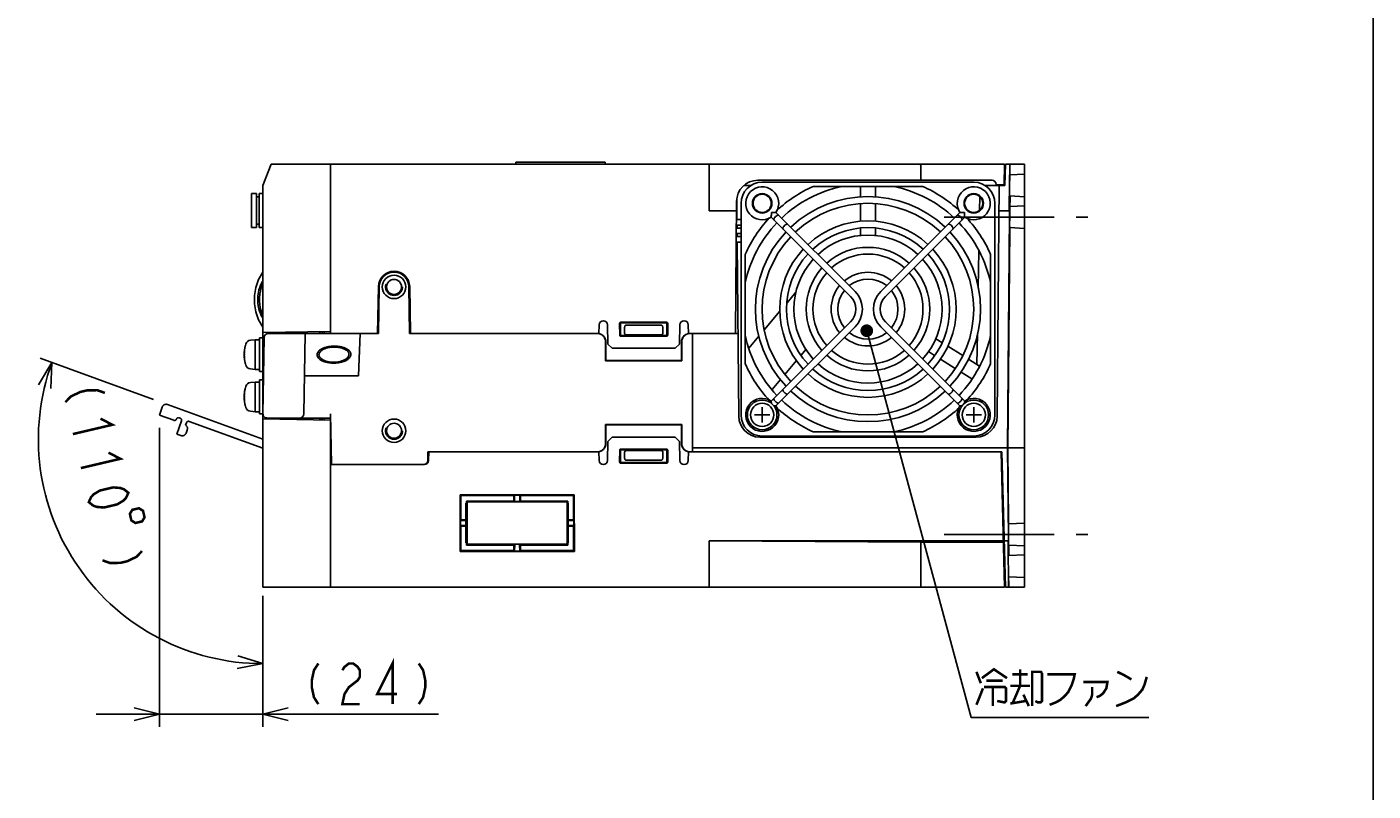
# Model space of a CAD drawing. Extents: x 0 to 1260, y 0 to 891.
# Tile 16 of 36: x 942 to 1260, y 181 to 361. Entities that reach past the tile are written whole.
import ezdxf

# ---------------------------------------------------------------- set-up
doc = ezdxf.new("R2010")
doc.units = 0
doc.header["$LTSCALE"] = 69.3
for name, pattern in [('CENTER', [0.6, 0.375, -0.075, 0.075, -0.075]), ('HIDDEN', [0.2, 0.1, -0.1]), ('PHANTOM', [0.8, 0.45, -0.05, 0.1, -0.05, 0.1, -0.05])]:
    doc.linetypes.add(name, pattern=pattern)
doc.layers.get('0').update_dxf_attribs({"linetype": 'CONTINUOUS'})
for name, color, linetype in [('ALL_AXIS', 7, 'CONTINUOUS'), ('ALL_CURVE', 7, 'CONTINUOUS'), ('ALL_DIM', 7, 'CONTINUOUS'), ('ALL_FEATURES', 7, 'CONTINUOUS'), ('ALL_NOTE', 7, 'CONTINUOUS'), ('DEFAULT_2', 8, 'HIDDEN')]:
    doc.layers.add(name, color=color, linetype=linetype)
doc.dimstyles.get("Standard").update_dxf_attribs({"dimtxt": 2.5, "dimasz": 2.5, "dimexe": 1.25, "dimexo": 0.625, "dimtad": 1, "dimcen": 2.5, "dimazin": 3, "dimtfac": 1, "dimtmove": 0, "dimatfit": 3})

# ---------------------------------------------------------------- blocks, each defined once
blk = doc.blocks.new('_OPEN')
at = {"color": 0, "linetype": 'BYBLOCK'}
for p, q in [((0, 0), (-1, 0.25)), ((-1, -0.25), (0, 0)), ((-1, 0), (0, 0))]:
    blk.add_line(p, q, dxfattribs=at)
blk = doc.blocks.new('*D9')
at = {"layer": 'ALL_DIM', "color": 2, "linetype": 'CONTINUOUS'}
for p, q in [((973.2, 266.44), (973.2, 195.75)), ((997.62, 226.75), (997.62, 195.75)), ((973.2, 198.75), (958.2, 198.75)), ((958.2, 198.75), (985.41, 198.75)), ((1039.11, 198.75), (985.41, 198.75)), ((997.62, 198.75), (1039.11, 198.75))]:
    blk.add_line(p, q, dxfattribs=at)
at = {"layer": 'ALL_DIM', "color": 2, "linetype": 'CONTINUOUS', "xscale": 6, "yscale": 6, "zscale": 6}
blk.add_blockref('_OPEN', (973.2, 198.75), dxfattribs=at)
at = {"layer": 'ALL_DIM', "color": 2, "linetype": 'CONTINUOUS', "xscale": 6, "yscale": 6, "zscale": 6, "rotation": 180}
blk.add_blockref('_OPEN', (997.62, 198.75), dxfattribs=at)
blk = doc.blocks.new('*D10')
at = {"layer": 'ALL_DIM', "color": 2, "linetype": 'CONTINUOUS'}
for p, q in [((971.79, 273.15), (944.96, 282.92)), ((997.62, 224.79), (997.62, 207.71))]:
    blk.add_line(p, q, dxfattribs=at)
for points in [[(947.49, 275.71), (947.78, 281.89), (944.62, 276.58)], [(991.55, 209.55), (997.62, 210.71), (991.72, 212.54)]]:
    blk.add_lwpolyline(points, dxfattribs=at)
for start, end in [(160, 215), (215, 270)]:
    blk.add_arc((997.62, 263.75), 53.04, start, end, dxfattribs=at)

msp = doc.modelspace()

# ---------------------------------------------------------------- linework, layer by layer
at = {"color": 7, "linetype": 'CONTINUOUS'}
for p, q in [((1260, 0), (1260, 891)), ((1011.387, 268.75), (1011.387, 268.31))]:
    msp.add_line(p, q, dxfattribs=at)
at = {"layer": 'ALL_AXIS', "color": 7, "linetype": 'CONTINUOUS'}
for p, q in [((1165.625, 324.5), (1115.625, 324.5)), ((994.925, 321.8), (994.925, 313.8)), ((994.925, 321.8), (996.125, 321.8)), ((996.725, 321.8), (997.625, 321.8)), ((1110.625, 319.5), (1110.625, 269.5)), ((1170.625, 269.5), (1170.625, 319.5)), ((1024.926, 299.815), (1024.732, 288.75)), ((1024.932, 288.75), (1025.126, 299.811)), ((1032.124, 299.811), (1032.318, 288.75)), ((1032.518, 288.75), (1032.324, 299.815)), ((994.706, 287.152), (995.825, 287.25)), ((995.825, 287.25), (995.825, 280.25)), ((995.825, 287.25), (996.825, 287.25)), ((996.825, 287.75), (996.825, 279.75)), ((996.825, 287.75), (997.625, 287.75)), ((997.625, 287.75), (997.625, 279.75)), ((1024.732, 288.75), (1020.625, 288.75)), ((1077.055, 288.75), (1032.518, 288.75)), ((997.625, 285.522), (997.918, 285.522)), ((994.706, 280.348), (995.825, 280.25)), ((995.825, 280.25), (996.825, 280.25)), ((997.625, 281.978), (997.856, 281.978)), ((994.706, 277.152), (995.825, 277.25)), ((995.825, 277.25), (995.825, 270.25)), ((995.825, 277.25), (996.825, 277.25)), ((996.825, 279.75), (997.625, 279.75)), ((996.825, 277.75), (996.825, 269.75)), ((996.825, 277.75), (997.625, 277.75)), ((997.625, 277.75), (997.625, 269.75)), ((997.625, 275.522), (997.743, 275.522)), ((997.625, 271.978), (997.681, 271.978)), ((994.706, 270.348), (995.825, 270.25)), ((995.825, 270.25), (996.825, 270.25)), ((996.825, 269.75), (997.625, 269.75)), ((1115.625, 264.5), (1165.625, 264.5))]:
    msp.add_line(p, q, dxfattribs=at)
at = {"layer": 'ALL_AXIS', "color": 7, "linetype": 'CENTER'}
for p, q in [((1158.625, 316.25), (1192.625, 316.25)), ((1158.625, 241.25), (1192.625, 241.25))]:
    msp.add_line(p, q, dxfattribs=at)
at = {"layer": 'ALL_AXIS', "color": 8, "linetype": 'PHANTOM'}
msp.add_line((979.479, 265.211), (979.741, 265.929), dxfattribs=at)
at = {"layer": 'ALL_AXIS', "color": 7, "linetype": 'CONTINUOUS'}
for points in [[(997.625, 292.4), (997.485, 292.588), (997.247, 292.994), (997.03, 293.461), (996.836, 293.989), (996.67, 294.583), (996.541, 295.245), (996.456, 295.983), (996.426, 296.797), (996.464, 297.631), (996.561, 298.393), (996.702, 299.057), (996.874, 299.64), (997.071, 300.153), (997.286, 300.603), (997.519, 300.994), (997.625, 301.136)], [(1014.361, 281.978), (1013.825, 281.998), (1013.329, 282.055), (1012.897, 282.137), (1012.525, 282.237), (1012.205, 282.348), (1011.932, 282.468), (1011.7, 282.592), (1011.506, 282.719), (1011.346, 282.845), (1011.216, 282.97), (1011.113, 283.091), (1011.034, 283.206), (1010.975, 283.317), (1010.933, 283.423), (1010.904, 283.526), (1010.889, 283.627), (1010.884, 283.727), (1010.891, 283.827), (1010.91, 283.928), (1010.941, 284.032), (1010.987, 284.14), (1011.05, 284.253), (1011.134, 284.372), (1011.243, 284.496), (1011.38, 284.624), (1011.548, 284.754), (1011.751, 284.885), (1011.993, 285.014), (1012.278, 285.137), (1012.611, 285.254), (1012.999, 285.357), (1013.449, 285.444), (1013.96, 285.502), (1014.499, 285.522)], [(1014.499, 285.522), (1015.035, 285.502), (1015.531, 285.445), (1015.963, 285.363), (1016.335, 285.263), (1016.655, 285.152), (1016.928, 285.032), (1017.159, 284.908), (1017.353, 284.781), (1017.514, 284.655), (1017.643, 284.53), (1017.746, 284.409), (1017.825, 284.294), (1017.884, 284.183), (1017.927, 284.077), (1017.955, 283.974), (1017.971, 283.873), (1017.975, 283.773), (1017.969, 283.673), (1017.95, 283.572), (1017.919, 283.468), (1017.873, 283.36), (1017.809, 283.247), (1017.725, 283.128), (1017.617, 283.004), (1017.48, 282.876), (1017.312, 282.746), (1017.108, 282.615), (1016.867, 282.486), (1016.582, 282.363), (1016.249, 282.246), (1015.861, 282.143), (1015.41, 282.056), (1014.9, 281.998), (1014.361, 281.978)]]:
    msp.add_lwpolyline(points, dxfattribs=at)
for centre, radius in [((1115.625, 319.5), 2.3), ((1165.625, 319.5), 2.3), ((1115.625, 269.5), 3.5), ((1115.625, 269.5), 2.75), ((1165.625, 269.5), 3.5), ((1165.625, 269.5), 2.75)]:
    msp.add_circle(centre, radius, dxfattribs=at)
for centre, radius, start, end in [((1115.625, 319.5), 5, 90, 180), ((1165.625, 319.5), 5, 0, 90), ((1140.625, 294.5), 26.6, 46.73029, 133.26971), ((1140.625, 294.5), 25, 46.82653, 133.17347), ((1140.625, 294.5), 20.85, 47.19874, 132.80126), ((1140.625, 294.5), 26.6, 136.723, 223.277), ((1140.625, 294.5), 19.25, 47.38192, 132.61808), ((1140.625, 294.5), 26.6, 316.723, 43.277), ((1140.625, 294.5), 25, 136.84144, 223.15856), ((1140.625, 294.5), 20.85, 137.20119, 222.79881), ((1140.625, 294.5), 14.6, 48.14348, 131.85652), ((1140.625, 294.5), 20.85, 317.20119, 42.79881), ((1140.625, 294.5), 25, 316.84144, 43.15856), ((1140.625, 294.5), 19.25, 137.38415, 222.61585), ((1140.625, 294.5), 13, 48.54035, 131.45965), ((1140.625, 294.5), 19.25, 317.38415, 42.61585), ((1028.625, 299.75), 3.7, 1, 179), ((1028.625, 299.75), 3.5, 1, 179), ((1140.625, 294.5), 14.6, 138.14592, 221.85408), ((1140.625, 294.5), 13, 138.53662, 221.46338), ((1140.625, 294.5), 8.7, 50.30245, 129.69755), ((1140.625, 294.5), 13, 318.53662, 41.46338), ((1140.625, 294.5), 14.6, 318.14592, 41.85408), ((1140.625, 294.5), 8.7, 140.2937, 219.7063), ((1140.625, 294.5), 7.1, 51.47048, 128.52952), ((1140.625, 294.5), 8.7, 320.2937, 39.7063), ((1140.625, 294.5), 7.1, 141.47048, 218.52952), ((1140.625, 294.5), 7.1, 321.47048, 38.52952), ((994.819, 285.857), 1.3, 95, 164.11915), ((1140.625, 294.5), 8.7, 230.30245, 309.69755), ((1140.625, 294.5), 7.1, 231.47048, 308.52952), ((1002.225, 283.75), 9, 164.11915, 195.88085), ((1140.625, 294.5), 14.6, 228.14348, 311.85652), ((1140.625, 294.5), 13, 228.54035, 311.45965), ((994.819, 281.643), 1.3, 195.88085, 265), ((1140.625, 294.5), 19.25, 227.38192, 312.61808), ((994.819, 275.857), 1.3, 95, 164.11915), ((1140.625, 294.5), 20.85, 227.19874, 312.80126), ((1002.225, 273.75), 9, 164.11915, 195.88085), ((1140.625, 294.5), 26.6, 226.73029, 313.26971), ((1140.625, 294.5), 25, 226.82653, 313.17347), ((994.819, 271.643), 1.3, 195.88085, 265), ((1115.625, 269.5), 5, 180, 270), ((1165.625, 269.5), 5, 270, 360)]:
    msp.add_arc(centre, radius, start, end, dxfattribs=at)
at = {"layer": 'ALL_AXIS', "color": 8, "linetype": 'PHANTOM'}
for centre, start, end in [((978.54, 265.553), 264.47751, 340), ((978.801, 266.271), 340, 55.52249)]:
    msp.add_arc(centre, 1, start, end, dxfattribs=at)
at = {"layer": 'ALL_CURVE', "color": 40, "linetype": 'CONTINUOUS'}
for p, q in [((993.473, 283.75), (993.225, 283.75)), ((993.473, 273.75), (993.225, 273.75)), ((1115.625, 271.3), (1115.625, 267.7)), ((1165.625, 271.3), (1165.625, 267.7)), ((1117.425, 269.5), (1113.825, 269.5)), ((1167.425, 269.5), (1163.825, 269.5))]:
    msp.add_line(p, q, dxfattribs=at)
for centre in [(1002.225, 283.75), (1002.225, 273.75)]:
    msp.add_arc(centre, 9, 166.5066, 193.4934, dxfattribs=at)
at = {"layer": 'ALL_DIM', "color": 2, "linetype": 'CONTINUOUS', "const_width": 0.6}
for points in [[(960.291, 274.697), (958.498, 275.336), (956.044, 275.289), (954.486, 274.923), (952.268, 273.872), (950.946, 272.502)], [(959.253, 268.623), (962.062, 267.162), (952.716, 264.967)], [(961.141, 260.585), (963.95, 259.125), (954.604, 256.93)], [(956.492, 248.892), (957.035, 250.08), (957.696, 250.765), (959.135, 251.633), (962.25, 252.365), (963.926, 252.229), (964.823, 251.909), (965.838, 251.088), (965.295, 249.9), (964.634, 249.215), (963.194, 248.347), (960.079, 247.615), (958.404, 247.751), (957.507, 248.071), (956.492, 248.892)], [(968.339, 247.435), (966.782, 247.069), (966.186, 246.107), (966.552, 244.55), (967.513, 243.954), (969.071, 244.32), (969.667, 245.282), (969.301, 246.839), (968.339, 247.435)], [(969.071, 237.322), (967.75, 235.952), (965.531, 234.901), (963.974, 234.535), (961.519, 234.488), (959.726, 235.127)], [(1010.733, 210.75), (1009.701, 209.15), (1009.185, 206.75), (1009.185, 205.15), (1009.701, 202.75), (1010.733, 201.15)], [(1016.409, 209.15), (1016.925, 209.95), (1017.957, 210.75), (1018.989, 210.75), (1020.021, 209.95), (1020.537, 209.15), (1020.537, 207.55), (1020.021, 206.75), (1018.989, 205.95), (1017.957, 205.15), (1016.925, 203.55), (1016.409, 201.15), (1020.537, 201.15)], [(1028.277, 201.15), (1028.277, 210.75), (1024.665, 203.55), (1029.309, 203.55)], [(1034.469, 210.75), (1035.501, 209.15), (1036.017, 206.75), (1036.017, 205.15), (1035.501, 202.75), (1034.469, 201.15)]]:
    msp.add_lwpolyline(points, dxfattribs=at)
at = {"layer": 'ALL_FEATURES', "color": 7, "linetype": 'CONTINUOUS'}
for p, q in [((997.625, 323.75), (999.625, 328.75)), ((999.625, 328.75), (1172.925, 328.75)), ((1013.625, 288.75), (1013.625, 328.75)), ((1057.425, 329.25), (1057.425, 328.75)), ((1057.425, 329.25), (1078.525, 329.25)), ((1078.525, 329.25), (1078.525, 328.75)), ((1103.125, 327.75), (1103.125, 317.75)), ((1153.125, 327.75), (1153.125, 324.95)), ((1172.797, 323.85), (1172.925, 328.75)), ((1172.925, 328.75), (1173.039, 325.477)), ((1173.125, 328.75), (1172.994, 323.75)), ((1173.125, 328.75), (1177.625, 328.75)), ((1174.121, 328.75), (1174.035, 318.733)), ((1174.172, 326.5), (1174.184, 327.75)), ((1174.184, 327.75), (1174.187, 328.282)), ((1174.187, 328.532), (1174.186, 328.651)), ((1174.187, 328.282), (1174.187, 328.532)), ((1177.625, 236.445), (1177.625, 328.75)), ((1114.582, 324.95), (1169.942, 324.95)), ((1174.118, 325.256), (1174.107, 324.434)), ((1174.127, 325.745), (1174.118, 325.256)), ((1174.166, 326.25), (1174.144, 326.25)), ((1177.625, 326.431), (1174.166, 326.25)), ((996.125, 321.8), (994.925, 321.8)), ((996.125, 321.8), (996.125, 313.8)), ((996.725, 321.8), (996.725, 313.8)), ((997.625, 321.8), (996.725, 321.8)), ((997.625, 287.75), (997.625, 323.75)), ((1111.336, 323.75), (1113.021, 323.75)), ((1153.557, 323.5), (1127.693, 323.5)), ((1138.875, 323.5), (1138.875, 321.026)), ((1142.375, 321.026), (1142.375, 323.5)), ((1168.229, 323.75), (1172.994, 323.75)), ((1170.942, 323.967), (1170.944, 323.85)), ((1170.944, 323.85), (1172.797, 323.85)), ((1171.168, 269.206), (1171.644, 323.75)), ((1172.625, 323.75), (1172.625, 323.85)), ((1174.093, 322.636), (1174.092, 322.066)), ((1174.092, 322.066), (1174.092, 321.624)), ((1174.092, 321.624), (1174.094, 321.419)), ((1174.099, 323.519), (1174.093, 322.636)), ((1174.107, 324.434), (1174.099, 323.519)), ((996.725, 321.05), (996.125, 321.05)), ((1109.309, 288.75), (1109.582, 319.994)), ((1109.634, 320.542), (1109.676, 315.65)), ((1138.875, 319.415), (1138.875, 315.274)), ((1142.375, 315.274), (1142.375, 319.415)), ((1167.078, 321.072), (1167.023, 317.886)), ((1174.035, 318.733), (1174.032, 318.208)), ((1174.032, 318.208), (1174.032, 317.964)), ((1174.101, 321.25), (1174.201, 321.25)), ((1174.146, 318.097), (1174.151, 318.375)), ((1174.164, 318.739), (1174.166, 318.75)), ((1174.166, 318.75), (1174.184, 318.75)), ((1174.184, 318.75), (1177.625, 318.93)), ((1174.19, 319.003), (1174.201, 320.257)), ((1174.201, 321.25), (1177.625, 321.071)), ((1174.201, 320.257), (1174.204, 320.786)), ((1174.204, 321.034), (1174.204, 321.152)), ((1174.204, 320.786), (1174.204, 321.034)), ((1109.562, 317.75), (1103.125, 317.75)), ((1110.625, 315.65), (1109.544, 315.65)), ((1117.758, 316.235), (1136.474, 297.519)), ((1118.89, 317.367), (1137.606, 298.651)), ((1162.36, 317.367), (1143.644, 298.651)), ((1163.492, 316.235), (1144.776, 297.519)), ((1171.592, 317.75), (1174.101, 317.75)), ((1173.625, 261.75), (1174.102, 316.87)), ((1174.032, 317.964), (1174.032, 317.847)), ((1174.104, 317.287), (1174.102, 316.87)), ((1174.104, 317.652), (1174.104, 317.534)), ((1174.104, 317.534), (1174.104, 317.287)), ((1174.114, 314.934), (1174.117, 315.566)), ((1174.117, 315.566), (1174.122, 316.25)), ((1174.122, 316.25), (1174.129, 316.934)), ((1174.129, 316.934), (1174.137, 317.566)), ((1174.137, 317.566), (1174.146, 318.097)), ((996.125, 313.8), (994.925, 313.8)), ((996.725, 314.55), (996.125, 314.55)), ((997.625, 313.8), (996.725, 313.8)), ((1110.625, 312.35), (1109.515, 312.35)), ((1110.625, 313.65), (1109.526, 313.65)), ((1110.625, 314.35), (1109.532, 314.35)), ((1109.688, 314.35), (1109.694, 313.65)), ((1109.705, 312.35), (1109.711, 311.65)), ((1138.875, 313.657), (1138.875, 311.912)), ((1142.375, 311.912), (1142.375, 313.657)), ((1173.695, 261.75), (1174.142, 313.444)), ((1174.113, 314.402), (1174.114, 314.934)), ((1174.114, 314.124), (1174.113, 314.402)), ((1174.116, 313.919), (1174.114, 314.124)), ((1174.122, 313.75), (1174.121, 313.761)), ((1174.14, 313.75), (1174.122, 313.75)), ((1174.14, 313.75), (1177.625, 313.567)), ((1174.142, 313.605), (1174.142, 313.684)), ((1174.142, 313.444), (1174.142, 313.605)), ((1109.498, 310.35), (1110.625, 310.35)), ((1109.509, 311.65), (1110.625, 311.65)), ((1110.082, 269.206), (1109.723, 310.35)), ((1111.625, 307.432), (1111.625, 281.568)), ((1166.855, 308.266), (1166.701, 299.478)), ((1169.625, 281.568), (1169.625, 307.432)), ((1109.793, 302.25), (1109.427, 302.25)), ((1123.588, 298.5), (1121.5, 296.012)), ((1119.816, 294.004), (1116.159, 289.646)), ((1077.09, 290.767), (1077.055, 288.75)), ((1079.09, 290.767), (1079.169, 286.25)), ((1081.951, 288.374), (1081.946, 291.129)), ((1082.125, 288.549), (1082.125, 290.951)), ((1082.245, 291.429), (1093.005, 291.429)), ((1082.424, 291.25), (1092.826, 291.25)), ((1083.125, 290.268), (1083.125, 288.75)), ((1091.832, 290.683), (1083.418, 290.683)), ((1092.125, 290.268), (1092.125, 288.75)), ((1093.125, 290.951), (1093.125, 288.549)), ((1093.304, 291.129), (1093.299, 288.374)), ((1096.081, 286.25), (1096.16, 290.767)), ((1098.195, 288.75), (1098.16, 290.767)), ((1117.758, 272.765), (1136.474, 291.481)), ((1118.89, 271.633), (1137.606, 290.349)), ((1162.36, 271.633), (1143.644, 290.349)), ((1163.492, 272.765), (1144.776, 291.481)), ((997.625, 288.95), (1013.625, 289.229)), ((997.957, 287.767), (997.643, 269.767)), ((998.825, 288.74), (998.825, 288.971)), ((998.957, 288.75), (1024.932, 288.75)), ((1007.625, 288.75), (1007.293, 269.733)), ((1011.125, 289.186), (1011.125, 288.75)), ((1011.625, 288.75), (1011.625, 289.194)), ((1012.125, 288.75), (1012.125, 289.203)), ((1020.235, 278.75), (1020.625, 288.75)), ((1076.624, 288.75), (1032.318, 288.75)), ((1077.205, 288.664), (1077.014, 288.712)), ((1077.05, 288.717), (1077.088, 288.712)), ((1078.625, 286.75), (1078.625, 282.25)), ((1078.697, 286.75), (1078.694, 282.319)), ((1093.001, 288.076), (1082.249, 288.076)), ((1092.827, 288.25), (1082.423, 288.25)), ((1091.825, 288.45), (1083.425, 288.45)), ((1096.556, 282.319), (1096.553, 286.75)), ((1096.625, 282.25), (1096.625, 286.75)), ((1098.162, 288.712), (1098.2, 288.717)), ((1109.911, 288.75), (1098.195, 288.75)), ((1099.125, 260.75), (1099.125, 288.75)), ((1114.874, 288.115), (1112.504, 285.29)), ((1158.108, 286.598), (1156.664, 287.5)), ((1166.514, 288.72), (1166.386, 281.425)), ((1079.169, 286.25), (1080.186, 285.25)), ((1095.064, 285.25), (1080.186, 285.25)), ((1095.064, 285.25), (1096.081, 286.25)), ((1124.814, 283.626), (1125.945, 284.974)), ((1154.948, 284.445), (1156.385, 283.547)), ((1163.049, 283.51), (1159.474, 285.744)), ((1078.625, 282.25), (1078.694, 282.319)), ((1078.625, 282.25), (1096.625, 282.25)), ((1078.694, 282.319), (1096.556, 282.319)), ((1096.625, 282.25), (1096.556, 282.319)), ((1120.979, 279.055), (1123.743, 282.349)), ((1157.737, 282.702), (1161.272, 280.493)), ((1166.995, 281.044), (1164.416, 282.656)), ((997.625, 277.75), (997.625, 279.75)), ((1007.45, 278.75), (1020.235, 278.75)), ((1117.977, 275.478), (1119.972, 277.855)), ((1162.665, 279.623), (1165.201, 278.038)), ((997.625, 228.75), (997.625, 269.75)), ((997.625, 268.55), (1013.625, 268.271)), ((1013.625, 268.75), (998.643, 268.75)), ((998.825, 268.529), (998.825, 268.75)), ((1011.125, 268.75), (1011.125, 268.314)), ((1011.625, 268.75), (1011.641, 268.305)), ((1012.125, 268.75), (1012.141, 268.297)), ((1013.608, 269.75), (1013.817, 257.75)), ((1013.625, 268.271), (1013.625, 228.75)), ((1096.625, 267.25), (1078.625, 267.25)), ((1078.625, 267.25), (1078.694, 267.181)), ((1078.625, 267.25), (1078.625, 262.75)), ((1096.625, 267.25), (1096.556, 267.181)), ((1096.625, 262.75), (1096.625, 267.25)), ((1096.556, 267.181), (1078.694, 267.181)), ((1078.694, 267.181), (1078.697, 262.75)), ((1080.186, 264.25), (1079.169, 263.25)), ((1095.064, 264.25), (1080.186, 264.25)), ((1096.081, 263.25), (1095.064, 264.25)), ((1096.553, 262.75), (1096.556, 267.181)), ((1115.082, 264.25), (1166.168, 264.25)), ((1127.693, 265.5), (1153.557, 265.5)), ((1079.169, 263.25), (1079.09, 258.733)), ((1081.951, 261.126), (1081.946, 258.371)), ((1082.125, 260.951), (1082.125, 258.549)), ((1093.001, 261.424), (1082.249, 261.424)), ((1092.827, 261.25), (1082.423, 261.25)), ((1091.825, 261.05), (1083.425, 261.05)), ((1093.125, 258.549), (1093.125, 260.951)), ((1093.304, 258.371), (1093.299, 261.126)), ((1096.16, 258.733), (1096.081, 263.25)), ((1177.625, 261.75), (1099.125, 261.75)), ((1173.625, 261.75), (1173.809, 240.413)), ((1173.848, 243.998), (1173.695, 261.75)), ((1013.625, 257.75), (1035.79, 257.75)), ((1036.625, 260.75), (1036.59, 258.733)), ((1077.055, 260.75), (1036.625, 260.75)), ((1036.79, 258.733), (1036.825, 260.75)), ((1076.624, 260.75), (1076.82, 260.76)), ((1077.055, 260.75), (1077.09, 258.733)), ((1082.245, 258.071), (1093.005, 258.071)), ((1082.424, 258.25), (1092.826, 258.25)), ((1083.125, 260.75), (1083.125, 259.232)), ((1091.832, 258.817), (1083.418, 258.817)), ((1092.125, 260.75), (1092.125, 259.232)), ((1098.16, 258.733), (1098.195, 260.75)), ((1172.287, 260.75), (1098.195, 260.75)), ((1098.43, 260.76), (1098.626, 260.75)), ((1172.925, 228.75), (1172.087, 260.75)), ((1173.125, 228.75), (1172.287, 260.75)), ((1044.214, 237.239), (1044.235, 250.641)), ((1071.215, 250.641), (1044.235, 250.641)), ((1044.235, 250.641), (1044.425, 250.45)), ((1056.975, 250.45), (1044.425, 250.45)), ((1044.425, 250.45), (1044.425, 244.7)), ((1045.625, 248.6), (1045.625, 239.25)), ((1045.725, 249.15), (1056.975, 249.15)), ((1045.918, 248.957), (1045.725, 249.15)), ((1045.725, 248.6), (1045.725, 249.15)), ((1045.918, 248.957), (1069.532, 248.957)), ((1045.918, 248.957), (1045.933, 238.959)), ((1056.975, 250.45), (1057.093, 250.568)), ((1056.975, 250.45), (1056.975, 249.15)), ((1056.975, 249.15), (1057.127, 248.998)), ((1058.357, 250.568), (1057.093, 250.568)), ((1057.127, 248.998), (1057.093, 250.568)), ((1058.323, 248.998), (1057.127, 248.998)), ((1058.323, 248.998), (1058.357, 250.568)), ((1058.475, 249.15), (1058.323, 248.998)), ((1058.475, 250.45), (1058.357, 250.568)), ((1071.025, 250.45), (1058.475, 250.45)), ((1058.475, 250.45), (1058.475, 249.15)), ((1058.475, 249.15), (1069.725, 249.15)), ((1069.517, 238.959), (1069.532, 248.957)), ((1069.532, 248.957), (1069.725, 249.15)), ((1069.725, 249.15), (1069.725, 248.6)), ((1069.785, 239.25), (1069.785, 248.6)), ((1071.215, 250.641), (1071.025, 250.45)), ((1071.025, 244.7), (1071.025, 250.45)), ((1071.215, 250.641), (1071.236, 237.239)), ((1044.296, 243.329), (1044.298, 244.573)), ((1044.296, 243.329), (1045.886, 243.361)), ((1044.296, 243.329), (1044.425, 243.2)), ((1044.298, 244.573), (1044.425, 244.7)), ((1044.298, 244.573), (1045.884, 244.541)), ((1044.425, 244.7), (1045.625, 244.7)), ((1045.625, 243.2), (1044.425, 243.2)), ((1044.425, 243.2), (1044.425, 237.45)), ((1045.884, 244.541), (1045.725, 244.7)), ((1045.886, 243.361), (1045.725, 243.2)), ((1045.886, 243.361), (1045.884, 244.541)), ((1069.564, 243.361), (1069.566, 244.541)), ((1069.564, 243.361), (1071.154, 243.329)), ((1069.564, 243.361), (1069.725, 243.2)), ((1069.566, 244.541), (1069.725, 244.7)), ((1069.566, 244.541), (1071.152, 244.573)), ((1069.785, 244.7), (1071.025, 244.7)), ((1071.025, 243.2), (1069.785, 243.2)), ((1071.152, 244.573), (1071.025, 244.7)), ((1071.154, 243.329), (1071.025, 243.2)), ((1071.025, 237.45), (1071.025, 243.2)), ((1071.154, 243.329), (1071.152, 244.573)), ((1173.817, 243.098), (1173.818, 243.376)), ((1173.818, 242.566), (1173.817, 243.098)), ((1173.821, 241.934), (1173.818, 242.566)), ((1173.826, 241.25), (1173.821, 241.934)), ((1173.826, 243.75), (1173.846, 243.75)), ((1173.846, 243.75), (1177.625, 243.948)), ((1045.725, 238.75), (1045.725, 239.25)), ((1045.933, 238.959), (1045.725, 238.75)), ((1056.975, 238.75), (1045.725, 238.75)), ((1069.517, 238.959), (1045.933, 238.959)), ((1056.975, 238.75), (1057.143, 238.918)), ((1056.975, 238.75), (1056.975, 237.45)), ((1057.113, 237.312), (1057.143, 238.918)), ((1058.307, 238.918), (1057.143, 238.918)), ((1058.475, 238.75), (1058.307, 238.918)), ((1058.337, 237.312), (1058.307, 238.918)), ((1069.725, 238.75), (1058.475, 238.75)), ((1058.475, 238.75), (1058.475, 237.45)), ((1069.517, 238.959), (1069.725, 238.75)), ((1069.725, 239.25), (1069.725, 238.75)), ((1172.637, 239.75), (1103.125, 239.75)), ((1103.125, 239.75), (1153.125, 239.401)), ((1103.125, 229.75), (1103.125, 239.75)), ((1153.125, 239.401), (1172.646, 239.401)), ((1153.125, 229.75), (1153.125, 239.401)), ((1172.837, 239.75), (1173.807, 239.75)), ((1173.735, 239.463), (1173.735, 239.195)), ((1173.735, 239.195), (1173.824, 228.75)), ((1173.809, 240.413), (1173.81, 240.123)), ((1173.81, 240.123), (1173.81, 239.966)), ((1173.833, 240.566), (1173.826, 241.25)), ((1173.84, 239.934), (1173.833, 240.566)), ((1173.849, 239.403), (1173.84, 239.934)), ((1173.855, 239.125), (1173.849, 239.403)), ((1173.86, 238.919), (1173.855, 239.125)), ((1173.889, 238.75), (1173.869, 238.75)), ((1173.889, 238.75), (1177.625, 238.554)), ((1173.894, 238.602), (1173.892, 238.682)), ((1173.896, 238.438), (1173.894, 238.602)), ((1044.214, 237.239), (1044.425, 237.45)), ((1044.214, 237.239), (1071.236, 237.239)), ((1044.425, 237.45), (1056.975, 237.45)), ((1056.975, 237.45), (1057.113, 237.312)), ((1058.337, 237.312), (1057.113, 237.312)), ((1058.475, 237.45), (1058.337, 237.312)), ((1058.475, 237.45), (1071.025, 237.45)), ((1071.236, 237.239), (1071.025, 237.45)), ((1172.7, 237.75), (1172.889, 237.75)), ((1173.795, 235.745), (1173.795, 235.257)), ((1173.907, 236.25), (1173.804, 236.25)), ((1173.908, 237.131), (1173.896, 238.438)), ((1173.907, 236.25), (1177.625, 236.445)), ((1173.91, 236.714), (1173.908, 237.131)), ((1173.91, 236.466), (1173.91, 236.714)), ((1177.625, 228.75), (1177.625, 236.439)), ((1173.795, 235.257), (1173.799, 234.434)), ((1173.799, 234.434), (1173.806, 233.519)), ((1173.806, 233.519), (1173.816, 232.636)), ((1173.816, 232.636), (1173.824, 232.066)), ((1172.925, 228.75), (1173.039, 232.023)), ((1173.824, 232.066), (1173.833, 231.625)), ((1173.833, 231.625), (1173.838, 231.419)), ((1173.848, 231.25), (1173.869, 231.25)), ((1177.625, 231.053), (1173.869, 231.25)), ((1173.874, 231.103), (1173.872, 231.183)), ((1173.876, 230.941), (1173.874, 231.103)), ((1173.876, 230.941), (1173.887, 229.75)), ((1173.89, 229.218), (1173.887, 229.75)), ((1173.89, 228.968), (1173.89, 229.218)), ((997.625, 228.75), (1172.925, 228.75)), ((1173.125, 228.75), (1177.625, 228.75))]:
    msp.add_line(p, q, dxfattribs=at)
at = {"layer": 'ALL_FEATURES', "color": 8, "linetype": 'PHANTOM'}
for p, q in [((973.811, 271.315), (973.204, 269.445)), ((997.625, 263.749), (975.104, 271.945)), ((973.204, 269.445), (976.574, 268.218)), ((977.212, 268.509), (977.218, 268.525)), ((978.393, 268.097), (977.316, 264.968)), ((977.856, 268.816), (978.092, 268.73)), ((979.367, 267.095), (979.572, 267.659)), ((980.213, 267.958), (997.625, 261.62)), ((977.316, 264.968), (978.444, 264.558))]:
    msp.add_line(p, q, dxfattribs=at)
at = {"layer": 'ALL_FEATURES', "color": 7, "linetype": 'CONTINUOUS'}
for points in [[(1103.026, 328.75), (1103.052, 328.716), (1103.075, 328.617), (1103.096, 328.458), (1103.112, 328.251), (1103.122, 328.01), (1103.125, 327.75)], [(1153.125, 327.75), (1153.122, 328.01), (1153.112, 328.251), (1153.096, 328.458), (1153.075, 328.617), (1153.052, 328.716), (1153.026, 328.75)], [(1174.186, 328.651), (1174.186, 328.694), (1174.185, 328.725), (1174.184, 328.744), (1174.184, 328.75)], [(1174.144, 326.25), (1174.142, 326.239), (1174.14, 326.207), (1174.137, 326.155), (1174.135, 326.081), (1174.132, 325.988), (1174.127, 325.745)], [(1174.166, 326.25), (1174.167, 326.254), (1174.167, 326.267), (1174.168, 326.288), (1174.169, 326.317), (1174.17, 326.353), (1174.172, 326.5)], [(1174.094, 321.419), (1174.095, 321.345), (1174.097, 321.293), (1174.099, 321.261), (1174.101, 321.25)], [(1174.151, 318.375), (1174.157, 318.581), (1174.159, 318.655), (1174.162, 318.707), (1174.164, 318.739)], [(1174.184, 318.75), (1174.184, 318.754), (1174.185, 318.767), (1174.186, 318.788), (1174.186, 318.818), (1174.187, 318.855), (1174.19, 319.003)], [(1174.204, 321.152), (1174.203, 321.194), (1174.203, 321.225), (1174.202, 321.244), (1174.201, 321.25)], [(1117.817, 317.308), (1117.812, 317.007), (1117.8, 316.745), (1117.785, 316.531), (1117.772, 316.371), (1117.762, 316.27), (1117.758, 316.235)], [(1118.89, 317.367), (1118.859, 317.363), (1118.766, 317.354), (1118.61, 317.341), (1118.393, 317.326), (1118.125, 317.313), (1117.817, 317.308)], [(1118.775, 316.35), (1118.62, 316.173), (1118.492, 315.98), (1118.416, 315.801), (1118.399, 315.652), (1118.444, 315.55)], [(1119.575, 316.681), (1119.473, 316.726), (1119.324, 316.709), (1119.145, 316.633), (1118.952, 316.505), (1118.775, 316.35)], [(1162.475, 316.35), (1162.298, 316.505), (1162.105, 316.633), (1161.926, 316.709), (1161.777, 316.726), (1161.675, 316.681)], [(1163.433, 317.308), (1163.132, 317.313), (1162.87, 317.325), (1162.656, 317.34), (1162.496, 317.353), (1162.394, 317.363), (1162.36, 317.367)], [(1162.806, 315.55), (1162.851, 315.652), (1162.834, 315.801), (1162.758, 315.98), (1162.63, 316.173), (1162.475, 316.35)], [(1163.492, 316.235), (1163.488, 316.266), (1163.479, 316.359), (1163.466, 316.515), (1163.451, 316.732), (1163.438, 317), (1163.433, 317.308)], [(1174.032, 317.847), (1174.033, 317.805), (1174.033, 317.775), (1174.034, 317.756), (1174.035, 317.75)], [(1174.101, 317.75), (1174.102, 317.744), (1174.103, 317.725), (1174.103, 317.694), (1174.104, 317.652)], [(1120.897, 314.228), (1120.741, 314.052), (1120.613, 313.859), (1120.537, 313.68), (1120.52, 313.53), (1120.565, 313.428)], [(1121.697, 314.56), (1121.595, 314.605), (1121.445, 314.588), (1121.266, 314.512), (1121.073, 314.384), (1120.897, 314.228)], [(1160.353, 314.228), (1160.177, 314.384), (1159.984, 314.512), (1159.805, 314.588), (1159.655, 314.605), (1159.553, 314.56)], [(1160.685, 313.428), (1160.73, 313.53), (1160.713, 313.68), (1160.637, 313.859), (1160.509, 314.052), (1160.353, 314.228)], [(1174.121, 313.761), (1174.119, 313.793), (1174.117, 313.845), (1174.116, 313.919)], [(1174.142, 313.684), (1174.142, 313.712), (1174.141, 313.733), (1174.141, 313.746), (1174.14, 313.75)], [(997.625, 290.25), (996.597, 292.004), (995.957, 293.861), (995.66, 295.78), (995.66, 297.72), (995.957, 299.639), (996.597, 301.496), (997.625, 303.25)], [(997.625, 293.05), (997.504, 293.297), (997.315, 293.776), (997.147, 294.318), (997.006, 294.929), (996.902, 295.611), (996.846, 296.375), (996.849, 297.205), (996.917, 298.002), (997.032, 298.693), (997.181, 299.298), (997.354, 299.827), (997.543, 300.29), (997.625, 300.455)], [(1081.946, 291.129), (1081.961, 291.222), (1082.003, 291.306), (1082.069, 291.372), (1082.153, 291.414), (1082.245, 291.429)], [(1082.424, 291.25), (1082.332, 291.235), (1082.248, 291.193), (1082.182, 291.127), (1082.14, 291.044), (1082.125, 290.951)], [(1083.125, 290.268), (1083.13, 290.342), (1083.143, 290.411), (1083.163, 290.473), (1083.188, 290.527), (1083.218, 290.572), (1083.249, 290.608), (1083.282, 290.636), (1083.316, 290.657), (1083.35, 290.672), (1083.384, 290.68), (1083.418, 290.683)], [(1091.832, 290.683), (1091.866, 290.68), (1091.9, 290.672), (1091.934, 290.657), (1091.968, 290.636), (1092.001, 290.608), (1092.032, 290.572), (1092.062, 290.527), (1092.087, 290.473), (1092.107, 290.411), (1092.12, 290.342), (1092.125, 290.268)], [(1093.125, 290.951), (1093.11, 291.044), (1093.068, 291.127), (1093.002, 291.193), (1092.918, 291.235), (1092.826, 291.25)], [(1093.005, 291.429), (1093.097, 291.414), (1093.181, 291.372), (1093.247, 291.306), (1093.289, 291.222), (1093.304, 291.129)], [(1077.014, 288.712), (1076.82, 288.74), (1076.624, 288.75)], [(1077.088, 288.712), (1077.278, 288.664), (1077.463, 288.598), (1077.641, 288.514), (1077.809, 288.413), (1077.967, 288.296), (1078.112, 288.164), (1078.244, 288.019), (1078.361, 287.861), (1078.461, 287.693), (1078.545, 287.515), (1078.611, 287.33), (1078.659, 287.14), (1078.688, 286.946), (1078.697, 286.75)], [(1078.625, 286.75), (1078.615, 286.946), (1078.587, 287.14), (1078.539, 287.33), (1078.473, 287.515), (1078.389, 287.693), (1078.288, 287.861), (1078.171, 288.018), (1078.039, 288.164), (1077.894, 288.296), (1077.736, 288.413), (1077.567, 288.514), (1077.39, 288.598), (1077.205, 288.664)], [(1082.249, 288.076), (1082.157, 288.09), (1082.074, 288.133), (1082.008, 288.199), (1081.965, 288.282), (1081.951, 288.374)], [(1082.125, 288.549), (1082.14, 288.456), (1082.182, 288.373), (1082.248, 288.307), (1082.331, 288.265), (1082.423, 288.25)], [(1083.425, 288.45), (1083.378, 288.454), (1083.332, 288.465), (1083.289, 288.483), (1083.249, 288.507), (1083.213, 288.538), (1083.182, 288.574), (1083.158, 288.614), (1083.14, 288.657), (1083.129, 288.703), (1083.125, 288.75)], [(1092.125, 288.75), (1092.121, 288.703), (1092.11, 288.657), (1092.092, 288.614), (1092.068, 288.574), (1092.037, 288.538), (1092.001, 288.507), (1091.961, 288.483), (1091.918, 288.465), (1091.872, 288.454), (1091.825, 288.45)], [(1092.827, 288.25), (1092.919, 288.265), (1093.002, 288.307), (1093.068, 288.373), (1093.11, 288.456), (1093.125, 288.549)], [(1093.299, 288.374), (1093.285, 288.282), (1093.242, 288.199), (1093.176, 288.133), (1093.093, 288.09), (1093.001, 288.076)], [(1096.553, 286.75), (1096.562, 286.946), (1096.591, 287.14), (1096.639, 287.33), (1096.705, 287.515), (1096.789, 287.693), (1096.889, 287.861), (1097.006, 288.019), (1097.138, 288.164), (1097.283, 288.296), (1097.441, 288.413), (1097.609, 288.514), (1097.787, 288.598), (1097.972, 288.664), (1098.162, 288.712)], [(1098.236, 288.712), (1098.045, 288.664), (1097.86, 288.598), (1097.683, 288.514), (1097.514, 288.413), (1097.356, 288.296), (1097.211, 288.164), (1097.079, 288.018), (1096.962, 287.861), (1096.861, 287.693), (1096.777, 287.515), (1096.711, 287.33), (1096.663, 287.14), (1096.635, 286.946), (1096.625, 286.75)], [(1098.626, 288.75), (1098.43, 288.74), (1098.236, 288.712)], [(1120.565, 275.572), (1120.52, 275.47), (1120.537, 275.32), (1120.613, 275.141), (1120.741, 274.948), (1120.897, 274.772)], [(1120.897, 274.772), (1121.073, 274.616), (1121.266, 274.488), (1121.445, 274.412), (1121.595, 274.395), (1121.697, 274.44)], [(1159.553, 274.44), (1159.655, 274.395), (1159.805, 274.412), (1159.984, 274.488), (1160.177, 274.616), (1160.353, 274.772)], [(1160.353, 274.772), (1160.509, 274.948), (1160.637, 275.141), (1160.713, 275.32), (1160.73, 275.47), (1160.685, 275.572)], [(1117.758, 272.765), (1117.762, 272.734), (1117.771, 272.641), (1117.784, 272.484), (1117.799, 272.268), (1117.802, 272.212)], [(1118.337, 271.677), (1118.379, 271.675), (1118.593, 271.66), (1118.754, 271.647), (1118.855, 271.637), (1118.89, 271.633)], [(1118.444, 273.45), (1118.399, 273.348), (1118.416, 273.199), (1118.492, 273.02), (1118.62, 272.827), (1118.775, 272.65)], [(1118.775, 272.65), (1118.952, 272.495), (1119.145, 272.367), (1119.324, 272.291), (1119.473, 272.274), (1119.575, 272.319)], [(1161.675, 272.319), (1161.777, 272.274), (1161.926, 272.291), (1162.105, 272.367), (1162.298, 272.495), (1162.475, 272.65)], [(1162.36, 271.633), (1162.391, 271.637), (1162.484, 271.646), (1162.64, 271.659), (1162.857, 271.674), (1162.913, 271.677)], [(1162.475, 272.65), (1162.63, 272.827), (1162.758, 273.02), (1162.834, 273.199), (1162.851, 273.348), (1162.806, 273.45)], [(1163.448, 272.212), (1163.45, 272.255), (1163.465, 272.469), (1163.478, 272.629), (1163.488, 272.731), (1163.492, 272.765)], [(1076.82, 260.76), (1077.014, 260.788), (1077.205, 260.836), (1077.39, 260.902), (1077.567, 260.986), (1077.736, 261.087), (1077.894, 261.204), (1078.039, 261.336), (1078.171, 261.482), (1078.288, 261.639), (1078.389, 261.807), (1078.473, 261.985), (1078.539, 262.17), (1078.587, 262.36), (1078.615, 262.554), (1078.625, 262.75)], [(1078.697, 262.75), (1078.688, 262.554), (1078.659, 262.36), (1078.611, 262.17), (1078.545, 261.985), (1078.461, 261.807), (1078.361, 261.639), (1078.244, 261.481), (1078.112, 261.336), (1077.967, 261.204), (1077.809, 261.087), (1077.641, 260.986), (1077.463, 260.902), (1077.278, 260.836)], [(1081.951, 261.126), (1081.991, 261.275), (1082.1, 261.384), (1082.249, 261.424)], [(1082.423, 261.25), (1082.274, 261.21), (1082.165, 261.101), (1082.125, 260.951)], [(1083.125, 260.75), (1083.129, 260.797), (1083.14, 260.843), (1083.158, 260.886), (1083.182, 260.926), (1083.213, 260.962), (1083.249, 260.993), (1083.289, 261.017), (1083.332, 261.035), (1083.378, 261.046), (1083.425, 261.05)], [(1091.825, 261.05), (1091.872, 261.046), (1091.918, 261.035), (1091.961, 261.017), (1092.001, 260.993), (1092.037, 260.962), (1092.068, 260.926), (1092.092, 260.886), (1092.11, 260.843), (1092.121, 260.797), (1092.125, 260.75)], [(1093.125, 260.951), (1093.085, 261.101), (1092.976, 261.21), (1092.827, 261.25)], [(1093.001, 261.424), (1093.15, 261.384), (1093.259, 261.275), (1093.299, 261.126)], [(1097.972, 260.836), (1097.787, 260.902), (1097.609, 260.986), (1097.441, 261.087), (1097.283, 261.204), (1097.138, 261.336), (1097.006, 261.481), (1096.889, 261.639), (1096.789, 261.807), (1096.705, 261.985), (1096.639, 262.17), (1096.591, 262.36), (1096.562, 262.554), (1096.553, 262.75)], [(1096.625, 262.75), (1096.635, 262.554), (1096.663, 262.36), (1096.711, 262.17), (1096.777, 261.985), (1096.861, 261.807), (1096.962, 261.639), (1097.079, 261.482), (1097.211, 261.336), (1097.356, 261.204), (1097.514, 261.087), (1097.683, 260.986), (1097.86, 260.902), (1098.045, 260.836), (1098.236, 260.788), (1098.43, 260.76)], [(1077.278, 260.836), (1077.088, 260.788), (1076.893, 260.76)], [(1082.245, 258.071), (1082.095, 258.111), (1081.986, 258.221), (1081.946, 258.371)], [(1082.125, 258.549), (1082.165, 258.399), (1082.274, 258.29), (1082.424, 258.25)], [(1083.418, 258.817), (1083.384, 258.82), (1083.35, 258.828), (1083.316, 258.843), (1083.282, 258.864), (1083.249, 258.892), (1083.218, 258.928), (1083.188, 258.973), (1083.163, 259.027), (1083.143, 259.089), (1083.13, 259.158), (1083.125, 259.232)], [(1092.125, 259.232), (1092.12, 259.158), (1092.107, 259.089), (1092.087, 259.027), (1092.062, 258.973), (1092.032, 258.928), (1092.001, 258.892), (1091.968, 258.864), (1091.934, 258.843), (1091.9, 258.828), (1091.866, 258.82), (1091.832, 258.817)], [(1092.826, 258.25), (1092.976, 258.29), (1093.085, 258.399), (1093.125, 258.549)], [(1093.304, 258.371), (1093.264, 258.221), (1093.155, 258.111), (1093.005, 258.071)], [(1098.357, 260.76), (1098.162, 260.788), (1097.972, 260.836)], [(1173.818, 243.376), (1173.819, 243.581), (1173.821, 243.655), (1173.822, 243.707), (1173.824, 243.739), (1173.826, 243.75)], [(1173.846, 243.75), (1173.847, 243.754), (1173.847, 243.767), (1173.848, 243.788), (1173.848, 243.816), (1173.848, 243.852), (1173.848, 243.998)], [(1173.738, 239.75), (1173.737, 239.744), (1173.737, 239.725), (1173.736, 239.695), (1173.735, 239.653), (1173.735, 239.6), (1173.735, 239.463)], [(1173.81, 239.966), (1173.81, 239.848), (1173.809, 239.806), (1173.808, 239.775), (1173.808, 239.756), (1173.807, 239.75)], [(1173.869, 238.75), (1173.867, 238.761), (1173.865, 238.793), (1173.863, 238.845), (1173.86, 238.919)], [(1173.892, 238.682), (1173.891, 238.712), (1173.891, 238.733), (1173.89, 238.746), (1173.889, 238.75)], [(1173.804, 236.25), (1173.802, 236.239), (1173.8, 236.207), (1173.799, 236.155), (1173.798, 236.081), (1173.796, 235.988), (1173.795, 235.745)], [(1173.907, 236.25), (1173.908, 236.256), (1173.908, 236.275), (1173.909, 236.306), (1173.91, 236.348), (1173.91, 236.466)], [(1103.125, 229.75), (1103.117, 229.366), (1103.096, 229.042), (1103.064, 228.826), (1103.026, 228.75)], [(1153.125, 229.75), (1153.117, 229.366), (1153.096, 229.042), (1153.064, 228.826), (1153.026, 228.75)], [(1173.838, 231.419), (1173.841, 231.345), (1173.843, 231.293), (1173.845, 231.261), (1173.848, 231.25)], [(1173.872, 231.183), (1173.871, 231.212), (1173.871, 231.233), (1173.87, 231.246), (1173.869, 231.25)], [(1173.887, 228.75), (1173.888, 228.756), (1173.889, 228.775), (1173.889, 228.806), (1173.89, 228.849), (1173.89, 228.968)]]:
    msp.add_lwpolyline(points, dxfattribs=at)
for centre, radius in [((1115.625, 319.5), 2.15), ((1165.625, 319.5), 2.15), ((1028.625, 299.75), 2.772), ((1028.625, 299.75), 1.772), ((1028.625, 265.75), 2.772), ((1028.625, 265.75), 1.772)]:
    msp.add_circle(centre, radius, dxfattribs=at)
for centre, radius, start, end in [((1114.582, 319.95), 5, 90, 179.5), ((1169.942, 323.95), 1, 1, 90), ((1115.625, 319.5), 3.9, 326.837, 303.163), ((1140.625, 294.5), 31.753, 114.03398, 132.72392), ((1140.625, 294.5), 29.65, 102.01928, 133.44873), ((1140.625, 294.5), 29.65, 46.55127, 77.98072), ((1140.625, 294.5), 31.753, 47.27608, 65.96602), ((1165.625, 319.5), 3.9, 236.837, 213.163), ((1140.625, 294.5), 31.753, 137.27608, 155.96602), ((1140.625, 294.5), 31.753, 24.03398, 42.72392), ((1140.625, 294.5), 29.65, 136.55127, 167.98072), ((1140.625, 294.5), 17.5, 47.6274, 132.3726), ((1140.625, 294.5), 29.65, 12.01928, 43.44873), ((1140.625, 294.5), 17.5, 137.6274, 222.3726), ((1140.625, 294.5), 17.5, 317.6274, 42.3726), ((1133.455, 294.5), 4.27, 315, 45), ((1133.455, 294.5), 5.87, 315, 45), ((1147.795, 294.5), 5.87, 135, 225), ((1147.795, 294.5), 4.27, 135, 225), ((1078.09, 290.75), 1, 1, 179), ((1097.16, 290.75), 1, 1, 179), ((998.957, 287.75), 1, 90, 179), ((1140.625, 294.5), 29.65, 192.01928, 223.44873), ((1140.625, 294.5), 29.65, 316.55127, 347.98072), ((1140.625, 294.5), 31.753, 204.03398, 222.70081), ((1140.625, 294.5), 17.5, 227.6274, 312.3726), ((1140.625, 294.5), 31.753, 317.27608, 335.96602), ((1115.625, 269.5), 3.9, 56.837, 33.163), ((1140.625, 294.5), 31.753, 227.29919, 245.96602), ((1140.625, 294.5), 29.65, 226.55127, 257.98072), ((1140.625, 294.5), 29.65, 282.01928, 313.44873), ((1140.625, 294.5), 31.753, 294.03398, 312.72392), ((1165.625, 269.5), 3.9, 146.837, 123.163), ((998.643, 269.75), 1, 179, 270), ((1006.293, 269.75), 1, 270, 359), ((1115.082, 269.25), 5, 180.5, 270), ((1166.168, 269.25), 5, 270, 359.5), ((1035.59, 258.75), 1, 270, 359), ((1035.79, 258.75), 1, 270, 359), ((1078.09, 258.75), 1, 181, 359), ((1097.16, 258.75), 1, 181, 359), ((1171.483, 253.25), 1, 1.50039, 38.28378)]:
    msp.add_arc(centre, radius, start, end, dxfattribs=at)
at = {"layer": 'ALL_FEATURES', "color": 8, "linetype": 'PHANTOM'}
for centre, radius, start, end in [((974.762, 271.006), 1, 70, 162), ((976.745, 268.688), 0.5, 250, 339), ((977.685, 268.346), 0.5, 70, 159), ((977.921, 268.26), 0.5, 341, 70), ((980.042, 267.488), 0.5, 70, 160)]:
    msp.add_arc(centre, radius, start, end, dxfattribs=at)
at = {"layer": 'ALL_NOTE', "color": 2, "linetype": 'CONTINUOUS'}
for p, q in [((1140.736, 287.94), (1164.999, 197.983)), ((1164.999, 197.983), (1165.749, 197.983)), ((1165.749, 197.983), (1207.029, 197.983))]:
    msp.add_line(p, q, dxfattribs=at)
at = {"layer": 'ALL_NOTE', "color": 2, "linetype": 'CONTINUOUS', "const_width": 1.5}
msp.add_lwpolyline([(1139.595, 289.388, 1), (1141.095, 289.388, 1)], format="xyb", close=True, dxfattribs=at)
at = {"layer": 'ALL_NOTE', "color": 2, "linetype": 'CONTINUOUS', "const_width": 0.6}
for points in [[(1166.265, 208.783), (1167.297, 206.083)], [(1167.555, 207.283), (1170.393, 209.383), (1173.489, 207.283)], [(1168.587, 206.683), (1172.457, 206.683)], [(1174.779, 208.183), (1178.391, 208.183)], [(1176.585, 209.383), (1176.585, 205.483)], [(1179.423, 200.683), (1179.423, 208.783), (1181.487, 208.783), (1181.745, 208.483)], [(1181.745, 208.483), (1181.745, 201.883), (1181.487, 201.583), (1180.713, 201.583), (1180.197, 201.883)], [(1183.035, 208.183), (1189.485, 208.183), (1189.227, 206.983), (1188.711, 205.483), (1187.937, 203.983), (1187.163, 203.083), (1186.131, 202.183), (1185.099, 201.583), (1183.551, 200.983)], [(1199.289, 200.683), (1201.611, 201.583), (1203.417, 202.483), (1204.449, 203.383), (1205.481, 204.583), (1205.997, 205.783), (1206.513, 207.583)], [(1199.547, 208.783), (1201.353, 207.883), (1202.901, 206.983)], [(1166.265, 200.983), (1167.813, 204.883)], [(1168.071, 205.183), (1172.973, 205.183), (1173.231, 204.883), (1173.231, 201.883), (1172.973, 201.583), (1172.715, 201.583), (1171.167, 201.883)], [(1170.135, 205.183), (1170.135, 200.683)], [(1174.263, 205.483), (1178.907, 205.483)], [(1176.585, 205.483), (1174.779, 201.283)], [(1177.359, 203.383), (1178.649, 200.683)], [(1191.549, 206.383), (1197.225, 206.383), (1196.967, 204.883), (1196.193, 203.683), (1195.419, 203.083), (1194.645, 202.783)], [(1193.613, 205.183), (1193.613, 203.383), (1193.355, 202.483), (1192.065, 200.683)], [(1174.263, 201.283), (1177.875, 201.883)]]:
    msp.add_lwpolyline(points, dxfattribs=at)
at = {"layer": 'DEFAULT_2', "color": 8, "linetype": 'HIDDEN'}
for p, q in [((997.922, 285.75), (997.625, 285.75)), ((997.852, 281.75), (997.625, 281.75)), ((997.747, 275.75), (997.625, 275.75)), ((997.677, 271.75), (997.625, 271.75))]:
    msp.add_line(p, q, dxfattribs=at)
for points in [[(1014.352, 281.75), (1014.135, 281.753), (1013.92, 281.762), (1013.706, 281.776), (1013.494, 281.797), (1013.285, 281.823), (1013.079, 281.855), (1012.877, 281.892), (1012.679, 281.935), (1012.487, 281.983), (1012.301, 282.036), (1012.12, 282.095), (1011.947, 282.158), (1011.781, 282.226), (1011.622, 282.298), (1011.472, 282.375), (1011.331, 282.455), (1011.198, 282.54), (1011.075, 282.628), (1010.962, 282.719), (1010.859, 282.813), (1010.767, 282.91), (1010.685, 283.01), (1010.614, 283.111), (1010.555, 283.215), (1010.507, 283.32), (1010.47, 283.426), (1010.445, 283.534), (1010.431, 283.642), (1010.43, 283.75), (1010.44, 283.858), (1010.462, 283.966), (1010.495, 284.074), (1010.54, 284.18), (1010.597, 284.285), (1010.664, 284.389), (1010.743, 284.49), (1010.832, 284.59), (1010.932, 284.687), (1011.043, 284.781), (1011.163, 284.872), (1011.293, 284.96), (1011.432, 285.045), (1011.58, 285.125), (1011.736, 285.202), (1011.9, 285.274), (1012.071, 285.342), (1012.25, 285.405), (1012.435, 285.464), (1012.625, 285.517), (1012.821, 285.565), (1013.022, 285.608), (1013.227, 285.645), (1013.435, 285.677), (1013.646, 285.703), (1013.86, 285.724), (1014.075, 285.738), (1014.291, 285.747), (1014.508, 285.75)], [(1014.508, 285.75), (1014.724, 285.747), (1014.94, 285.738), (1015.154, 285.724), (1015.366, 285.703), (1015.575, 285.677), (1015.781, 285.645), (1015.983, 285.608), (1016.18, 285.565), (1016.372, 285.517), (1016.559, 285.464), (1016.739, 285.405), (1016.913, 285.342), (1017.079, 285.274), (1017.237, 285.202), (1017.388, 285.125), (1017.529, 285.045), (1017.661, 284.96), (1017.784, 284.872), (1017.898, 284.781), (1018, 284.687), (1018.093, 284.59), (1018.175, 284.49), (1018.245, 284.389), (1018.305, 284.285), (1018.353, 284.18), (1018.39, 284.074), (1018.415, 283.966), (1018.428, 283.858), (1018.43, 283.75), (1018.42, 283.642), (1018.398, 283.534), (1018.365, 283.426), (1018.32, 283.32), (1018.263, 283.215), (1018.196, 283.111), (1018.117, 283.01), (1018.027, 282.91), (1017.927, 282.813), (1017.817, 282.719), (1017.697, 282.628), (1017.567, 282.54), (1017.428, 282.455), (1017.28, 282.375), (1017.124, 282.298), (1016.96, 282.226), (1016.788, 282.158), (1016.61, 282.095), (1016.425, 282.036), (1016.235, 281.983), (1016.039, 281.935), (1015.838, 281.892), (1015.633, 281.855), (1015.425, 281.823), (1015.213, 281.797), (1015, 281.776), (1014.785, 281.762), (1014.568, 281.753), (1014.352, 281.75)]]:
    msp.add_lwpolyline(points, dxfattribs=at)
for centre in [(1028.625, 299.75), (1028.625, 265.75)]:
    msp.add_circle(centre, 2, dxfattribs=at)

# ---------------------------------------------------------------- dimensions: what is measured, and where the dimension line sits
at = {"layer": 'ALL_DIM', "color": 2, "linetype": 'CONTINUOUS'}
dim = msp.add_angular_dim_2l(base=(954.1769, 233.3258), line1=((973.2246, 272.6295), (972.7262, 272.8109)), line2=((997.625, 226.3165), (997.625, 225.7861)), dimstyle='Standard', dxfattribs=at)
dim.commit()
dim.dimension.update_dxf_attribs({"geometry": '*D10', "text_midpoint": (946.5231, 277.957), "dimtype": 130})
dim = msp.add_linear_dim(base=(973.204, 198.75), p1=(997.625, 227.75), p2=(973.204, 267.445), angle=180, dimstyle='Standard', dxfattribs=at)
dim.commit()
dim.dimension.update_dxf_attribs({"geometry": '*D9', "text_midpoint": (1006.089, 198.75), "dimtype": 128})

doc.saveas('drawing.dxf')
